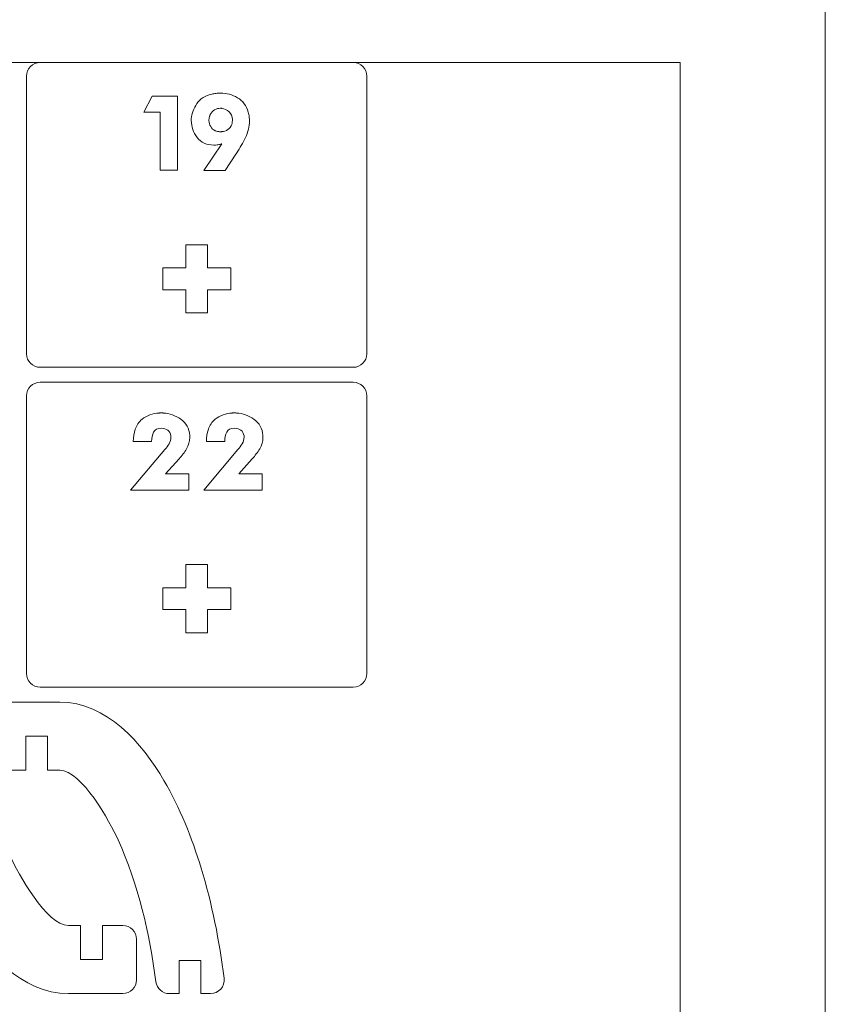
# Model space of a CAD drawing. Header units: millimetres. Extents: x -762 to 758, y -361 to 1446.
# Tile 69 of 150: x 647 to 758, y 197 to 332. Entities that reach past the tile are written whole.
import ezdxf

# ---------------------------------------------------------------- set-up
doc = ezdxf.new("R2010")
doc.units = ezdxf.units.MM
doc.header["$MEASUREMENT"] = 0
doc.layers.add('Layer 1', color=7, linetype='Continuous')

msp = doc.modelspace()

# ---------------------------------------------------------------- linework, layer by layer
at = {"layer": 'Layer 1', "color": 250, "lineweight": 9}
for points, knots in [([(-761.5629, 1446.3852), (-761.5629, 1446.3852), (758.4371, 1446.3852), (758.4371, 1446.3852), (758.4371, 1446.3852), (758.4371, 1446.3852), (758.4371, 36.3852), (758.4371, 36.3852), (758.4371, 36.3852), (758.4371, 36.3852), (-761.5629, 36.3852), (-761.5629, 36.3852), (-761.5629, 36.3852), (-761.5629, 36.3852), (-761.5629, 1446.3852), (-761.5629, 1446.3852)], [0, 0, 0, 0, 0.2, 0.2, 0.2, 0.2, 0.4, 0.4, 0.4, 0.4, 0.6, 0.6, 0.6, 0.6, 1, 1, 1, 1]), ([(650.3123, 326.3852), (649.2796, 326.3852), (648.4373, 325.543), (648.4373, 324.5102), (648.4373, 324.5102), (648.4373, 324.5102), (648.4373, 286.2602), (648.4373, 286.2602), (648.4373, 286.2602), (648.4373, 285.2275), (649.2797, 284.3852), (650.3123, 284.3852), (650.3123, 284.3852), (650.3123, 284.3852), (693.4373, 284.3852), (693.4373, 284.3852), (693.4373, 284.3852), (694.47, 284.3852), (695.3123, 285.2275), (695.3123, 286.2602), (695.3123, 286.2602), (695.3123, 286.2602), (695.3123, 324.5102), (695.3123, 324.5102), (695.3123, 324.5102), (695.3123, 325.5429), (694.47, 326.3852), (693.4373, 326.3852), (693.4373, 326.3852), (693.4373, 326.3852), (650.3123, 326.3852), (650.3123, 326.3852)], [0, 0, 0, 0, 0.11111111, 0.11111111, 0.11111111, 0.11111111, 0.22222222, 0.22222222, 0.22222222, 0.22222222, 0.33333333, 0.33333333, 0.33333333, 0.33333333, 0.44444444, 0.44444444, 0.44444444, 0.44444444, 0.55555556, 0.55555556, 0.55555556, 0.55555556, 0.66666667, 0.66666667, 0.66666667, 0.66666667, 0.77777778, 0.77777778, 0.77777778, 0.77777778, 1, 1, 1, 1]), ([(673.3748, 298.0727), (673.3748, 298.0727), (676.5623, 298.0727), (676.5623, 298.0727), (676.5623, 298.0727), (676.5623, 298.0727), (676.5623, 295.0727), (676.5623, 295.0727), (676.5623, 295.0727), (676.5623, 295.0727), (673.3748, 295.0727), (673.3748, 295.0727), (673.3748, 295.0727), (673.3748, 295.0727), (673.3748, 291.8852), (673.3748, 291.8852), (673.3748, 291.8852), (673.3748, 291.8852), (670.3748, 291.8852), (670.3748, 291.8852), (670.3748, 291.8852), (670.3748, 291.8852), (670.3748, 295.0727), (670.3748, 295.0727), (670.3748, 295.0727), (670.3748, 295.0727), (667.1873, 295.0727), (667.1873, 295.0727), (667.1873, 295.0727), (667.1873, 295.0727), (667.1873, 298.0727), (667.1873, 298.0727), (667.1873, 298.0727), (667.1873, 298.0727), (670.3748, 298.0727), (670.3748, 298.0727), (670.3748, 298.0727), (670.3748, 298.0727), (670.3748, 301.2602), (670.3748, 301.2602), (670.3748, 301.2602), (670.3748, 301.2602), (673.3748, 301.2602), (673.3748, 301.2602), (673.3748, 301.2602), (673.3748, 301.2602), (673.3748, 298.0727), (673.3748, 298.0727)], [0, 0, 0, 0, 0.07692308, 0.07692308, 0.07692308, 0.07692308, 0.15384615, 0.15384615, 0.15384615, 0.15384615, 0.23076923, 0.23076923, 0.23076923, 0.23076923, 0.30769231, 0.30769231, 0.30769231, 0.30769231, 0.38461538, 0.38461538, 0.38461538, 0.38461538, 0.46153846, 0.46153846, 0.46153846, 0.46153846, 0.53846154, 0.53846154, 0.53846154, 0.53846154, 0.61538462, 0.61538462, 0.61538462, 0.61538462, 0.69230769, 0.69230769, 0.69230769, 0.69230769, 0.76923077, 0.76923077, 0.76923077, 0.76923077, 0.84615385, 0.84615385, 0.84615385, 0.84615385, 1, 1, 1, 1]), ([(650.3123, 282.3227), (649.2796, 282.3227), (648.4373, 281.4804), (648.4373, 280.4477), (648.4373, 280.4477), (648.4373, 280.4477), (648.4373, 242.1977), (648.4373, 242.1977), (648.4373, 242.1977), (648.4373, 241.165), (649.2797, 240.3227), (650.3123, 240.3227), (650.3123, 240.3227), (650.3123, 240.3227), (693.4373, 240.3227), (693.4373, 240.3227), (693.4373, 240.3227), (694.47, 240.3227), (695.3123, 241.165), (695.3123, 242.1977), (695.3123, 242.1977), (695.3123, 242.1977), (695.3123, 280.4477), (695.3123, 280.4477), (695.3123, 280.4477), (695.3123, 281.4803), (694.47, 282.3227), (693.4373, 282.3227), (693.4373, 282.3227), (693.4373, 282.3227), (650.3123, 282.3227), (650.3123, 282.3227)], [0, 0, 0, 0, 0.11111111, 0.11111111, 0.11111111, 0.11111111, 0.22222222, 0.22222222, 0.22222222, 0.22222222, 0.33333333, 0.33333333, 0.33333333, 0.33333333, 0.44444444, 0.44444444, 0.44444444, 0.44444444, 0.55555556, 0.55555556, 0.55555556, 0.55555556, 0.66666667, 0.66666667, 0.66666667, 0.66666667, 0.77777778, 0.77777778, 0.77777778, 0.77777778, 1, 1, 1, 1]), ([(673.3748, 254.0102), (673.3748, 254.0102), (676.5623, 254.0102), (676.5623, 254.0102), (676.5623, 254.0102), (676.5623, 254.0102), (676.5623, 251.0102), (676.5623, 251.0102), (676.5623, 251.0102), (676.5623, 251.0102), (673.3748, 251.0102), (673.3748, 251.0102), (673.3748, 251.0102), (673.3748, 251.0102), (673.3748, 247.8227), (673.3748, 247.8227), (673.3748, 247.8227), (673.3748, 247.8227), (670.3748, 247.8227), (670.3748, 247.8227), (670.3748, 247.8227), (670.3748, 247.8227), (670.3748, 251.0102), (670.3748, 251.0102), (670.3748, 251.0102), (670.3748, 251.0102), (667.1873, 251.0102), (667.1873, 251.0102), (667.1873, 251.0102), (667.1873, 251.0102), (667.1873, 254.0102), (667.1873, 254.0102), (667.1873, 254.0102), (667.1873, 254.0102), (670.3748, 254.0102), (670.3748, 254.0102), (670.3748, 254.0102), (670.3748, 254.0102), (670.3748, 257.1977), (670.3748, 257.1977), (670.3748, 257.1977), (670.3748, 257.1977), (673.3748, 257.1977), (673.3748, 257.1977), (673.3748, 257.1977), (673.3748, 257.1977), (673.3748, 254.0102), (673.3748, 254.0102)], [0, 0, 0, 0, 0.07692308, 0.07692308, 0.07692308, 0.07692308, 0.15384615, 0.15384615, 0.15384615, 0.15384615, 0.23076923, 0.23076923, 0.23076923, 0.23076923, 0.30769231, 0.30769231, 0.30769231, 0.30769231, 0.38461538, 0.38461538, 0.38461538, 0.38461538, 0.46153846, 0.46153846, 0.46153846, 0.46153846, 0.53846154, 0.53846154, 0.53846154, 0.53846154, 0.61538462, 0.61538462, 0.61538462, 0.61538462, 0.69230769, 0.69230769, 0.69230769, 0.69230769, 0.76923077, 0.76923077, 0.76923077, 0.76923077, 0.84615385, 0.84615385, 0.84615385, 0.84615385, 1, 1, 1, 1]), ([(634.7705, 238.2602), (634.7705, 238.2602), (633.4382, 238.2602), (633.4382, 238.2602), (633.4382, 238.2602), (632.3028, 238.2602), (631.4385, 237.283), (631.5771, 236.156), (631.5771, 236.156), (632.2089, 231.0209), (633.2184, 225.9096), (634.729, 220.9583), (634.729, 220.9583), (635.9994, 216.7946), (637.6412, 212.6646), (639.8443, 208.902), (639.8443, 208.902), (642.8489, 203.7703), (647.7332, 198.0931), (654.2014, 198.0931), (654.2014, 198.0931), (654.2014, 198.0931), (661.7014, 198.0931), (661.7014, 198.0931), (661.7014, 198.0931), (662.7342, 198.0931), (663.5764, 198.9354), (663.5764, 199.9681), (663.5764, 199.9681), (663.5764, 199.9681), (663.5764, 205.5931), (663.5764, 205.5931), (663.5764, 205.5931), (663.5764, 206.6259), (662.7342, 207.4681), (661.7014, 207.4681), (661.7014, 207.4681), (661.7014, 207.4681), (658.8889, 207.4681), (658.8889, 207.4681), (658.8889, 207.4681), (658.8889, 207.4681), (658.8889, 202.7806), (658.8889, 202.7806), (658.8889, 202.7806), (658.8889, 202.7806), (655.8889, 202.7806), (655.8889, 202.7806), (655.8889, 202.7806), (655.8889, 202.7806), (655.8889, 207.4681), (655.8889, 207.4681), (655.8889, 207.4681), (655.8889, 207.4681), (654.2014, 207.4681), (654.2014, 207.4681), (654.2014, 207.4681), (651.1901, 207.4681), (647.2735, 214.637), (646.1645, 217.0768), (646.1645, 217.0768), (643.3845, 223.1926), (641.8199, 229.9818), (640.9621, 236.6253), (640.9621, 236.6253), (640.8406, 237.5658), (640.0509, 238.2602), (639.1026, 238.2602), (639.1026, 238.2602), (639.1026, 238.2602), (637.7705, 238.2602), (637.7705, 238.2602), (637.7705, 238.2602), (637.7705, 238.2602), (637.7705, 233.7182), (637.7705, 233.7182), (637.7705, 233.7182), (637.7705, 233.7182), (634.7705, 233.7182), (634.7705, 233.7182), (634.7705, 233.7182), (634.7705, 233.7182), (634.7705, 238.2602), (634.7705, 238.2602)], [0, 0, 0, 0, 0.04545455, 0.04545455, 0.04545455, 0.04545455, 0.09090909, 0.09090909, 0.09090909, 0.09090909, 0.13636364, 0.13636364, 0.13636364, 0.13636364, 0.18181818, 0.18181818, 0.18181818, 0.18181818, 0.22727273, 0.22727273, 0.22727273, 0.22727273, 0.27272727, 0.27272727, 0.27272727, 0.27272727, 0.31818182, 0.31818182, 0.31818182, 0.31818182, 0.36363636, 0.36363636, 0.36363636, 0.36363636, 0.40909091, 0.40909091, 0.40909091, 0.40909091, 0.45454545, 0.45454545, 0.45454545, 0.45454545, 0.5, 0.5, 0.5, 0.5, 0.54545455, 0.54545455, 0.54545455, 0.54545455, 0.59090909, 0.59090909, 0.59090909, 0.59090909, 0.63636364, 0.63636364, 0.63636364, 0.63636364, 0.68181818, 0.68181818, 0.68181818, 0.68181818, 0.72727273, 0.72727273, 0.72727273, 0.72727273, 0.77272727, 0.77272727, 0.77272727, 0.77272727, 0.81818182, 0.81818182, 0.81818182, 0.81818182, 0.86363636, 0.86363636, 0.86363636, 0.86363636, 0.90909091, 0.90909091, 0.90909091, 0.90909091, 1, 1, 1, 1]), ([(672.4416, 198.0931), (672.4416, 198.0931), (673.7739, 198.0931), (673.7739, 198.0931), (673.7739, 198.0931), (674.9093, 198.0931), (675.7737, 199.0703), (675.635, 200.1973), (675.635, 200.1973), (675.0033, 205.3324), (673.9938, 210.4437), (672.4832, 215.395), (672.4832, 215.395), (671.2128, 219.5587), (669.5709, 223.6887), (667.3679, 227.4513), (667.3679, 227.4513), (664.3633, 232.583), (659.479, 238.2602), (653.0107, 238.2602), (653.0107, 238.2602), (653.0107, 238.2602), (645.5107, 238.2602), (645.5107, 238.2602), (645.5107, 238.2602), (644.478, 238.2602), (643.6357, 237.4179), (643.6357, 236.3852), (643.6357, 236.3852), (643.6357, 236.3852), (643.6357, 230.7602), (643.6357, 230.7602), (643.6357, 230.7602), (643.6357, 229.7274), (644.478, 228.8852), (645.5107, 228.8852), (645.5107, 228.8852), (645.5107, 228.8852), (648.3232, 228.8852), (648.3232, 228.8852), (648.3232, 228.8852), (648.3232, 228.8852), (648.3232, 233.5727), (648.3232, 233.5727), (648.3232, 233.5727), (648.3232, 233.5727), (651.3232, 233.5727), (651.3232, 233.5727), (651.3232, 233.5727), (651.3232, 233.5727), (651.3232, 228.8852), (651.3232, 228.8852), (651.3232, 228.8852), (651.3232, 228.8852), (653.0107, 228.8852), (653.0107, 228.8852), (653.0107, 228.8852), (656.0221, 228.8852), (659.9387, 221.7163), (661.0476, 219.2765), (661.0476, 219.2765), (663.8277, 213.1607), (665.3923, 206.3715), (666.2501, 199.728), (666.2501, 199.728), (666.3715, 198.7875), (667.1613, 198.0931), (668.1095, 198.0931), (668.1095, 198.0931), (668.1095, 198.0931), (669.4416, 198.0931), (669.4416, 198.0931), (669.4416, 198.0931), (669.4416, 198.0931), (669.4416, 202.6351), (669.4416, 202.6351), (669.4416, 202.6351), (669.4416, 202.6351), (672.4416, 202.6351), (672.4416, 202.6351), (672.4416, 202.6351), (672.4416, 202.6351), (672.4416, 198.0931), (672.4416, 198.0931)], [0, 0, 0, 0, 0.04545455, 0.04545455, 0.04545455, 0.04545455, 0.09090909, 0.09090909, 0.09090909, 0.09090909, 0.13636364, 0.13636364, 0.13636364, 0.13636364, 0.18181818, 0.18181818, 0.18181818, 0.18181818, 0.22727273, 0.22727273, 0.22727273, 0.22727273, 0.27272727, 0.27272727, 0.27272727, 0.27272727, 0.31818182, 0.31818182, 0.31818182, 0.31818182, 0.36363636, 0.36363636, 0.36363636, 0.36363636, 0.40909091, 0.40909091, 0.40909091, 0.40909091, 0.45454545, 0.45454545, 0.45454545, 0.45454545, 0.5, 0.5, 0.5, 0.5, 0.54545455, 0.54545455, 0.54545455, 0.54545455, 0.59090909, 0.59090909, 0.59090909, 0.59090909, 0.63636364, 0.63636364, 0.63636364, 0.63636364, 0.68181818, 0.68181818, 0.68181818, 0.68181818, 0.72727273, 0.72727273, 0.72727273, 0.72727273, 0.77272727, 0.77272727, 0.77272727, 0.77272727, 0.81818182, 0.81818182, 0.81818182, 0.81818182, 0.86363636, 0.86363636, 0.86363636, 0.86363636, 0.90909091, 0.90909091, 0.90909091, 0.90909091, 1, 1, 1, 1])]:
    msp.add_open_spline(points, degree=3, knots=knots, dxfattribs=at)
at = {"layer": 'Layer 1', "color": 240, "lineweight": 9}
msp.add_open_spline([(258.4371, 326.3852), (258.4371, 326.3852), (738.4371, 326.3852), (738.4371, 326.3852), (738.4371, 326.3852), (738.4371, 326.3852), (738.4371, 56.3852), (738.4371, 56.3852), (738.4371, 56.3852), (738.4371, 56.3852), (258.4371, 56.3852), (258.4371, 56.3852), (258.4371, 56.3852), (258.4371, 56.3852), (258.4371, 326.3852), (258.4371, 326.3852)], degree=3, knots=[0, 0, 0, 0, 0.2, 0.2, 0.2, 0.2, 0.4, 0.4, 0.4, 0.4, 0.6, 0.6, 0.6, 0.6, 1, 1, 1, 1], dxfattribs=at)
at = {"layer": 'Layer 1', "color": 114, "lineweight": 9}
for points, knots in [([(669.2124, 311.5335), (669.2124, 311.5335), (666.8312, 311.5335), (666.8312, 311.5335), (666.8312, 311.5335), (666.8312, 311.5335), (666.8312, 319.5372), (666.8312, 319.5372), (666.8312, 319.5372), (666.8312, 319.5372), (664.6153, 319.5372), (664.6153, 319.5372), (664.6153, 319.5372), (664.6153, 319.5372), (665.7398, 321.7696), (665.7398, 321.7696), (665.7398, 321.7696), (665.7398, 321.7696), (669.2124, 321.7696), (669.2124, 321.7696), (669.2124, 321.7696), (669.2124, 321.7696), (669.2124, 311.5335), (669.2124, 311.5335)], [0, 0, 0, 0, 0.14285714, 0.14285714, 0.14285714, 0.14285714, 0.28571429, 0.28571429, 0.28571429, 0.28571429, 0.42857143, 0.42857143, 0.42857143, 0.42857143, 0.57142857, 0.57142857, 0.57142857, 0.57142857, 0.71428571, 0.71428571, 0.71428571, 0.71428571, 1, 1, 1, 1]), ([(675.3309, 315.1715), (675.2978, 315.1605), (675.2647, 315.1523), (675.2316, 315.1467), (675.2316, 315.1467), (675.1986, 315.1412), (675.1655, 315.1385), (675.1325, 315.1385), (675.1325, 315.1385), (674.9781, 315.0943), (674.8237, 315.0612), (674.6694, 315.0392), (674.6694, 315.0392), (674.5151, 315.0172), (674.3718, 315.0061), (674.2395, 315.0061), (674.2395, 315.0061), (673.2363, 315.0061), (672.4673, 315.3562), (671.9327, 316.0562), (671.9327, 316.0562), (671.398, 316.7562), (671.1306, 317.5362), (671.1306, 318.3961), (671.1306, 318.3961), (671.1306, 318.4403), (671.1306, 318.4816), (671.1306, 318.5202), (671.1306, 318.5202), (671.1306, 318.5588), (671.1306, 318.6001), (671.1306, 318.6442), (671.1306, 318.6442), (671.1858, 319.3828), (671.4421, 320.0773), (671.8996, 320.7278), (671.8996, 320.7278), (672.3571, 321.3782), (673.0378, 321.8137), (673.9418, 322.0342), (673.9418, 322.0342), (674.1403, 322.0782), (674.3387, 322.1113), (674.5371, 322.1334), (674.5371, 322.1334), (674.7356, 322.1554), (674.9395, 322.1665), (675.149, 322.1665), (675.149, 322.1665), (675.9979, 322.1665), (676.7861, 321.9542), (677.5137, 321.5298), (677.5137, 321.5298), (678.2413, 321.1054), (678.7264, 320.4412), (678.9689, 319.5372), (678.9689, 319.5372), (679.002, 319.438), (679.0295, 319.3304), (679.0516, 319.2147), (679.0516, 319.2147), (679.0736, 319.099), (679.0902, 318.9859), (679.1012, 318.8757), (679.1012, 318.8757), (679.1122, 318.7875), (679.1205, 318.6993), (679.126, 318.6111), (679.126, 318.6111), (679.1315, 318.523), (679.1343, 318.4403), (679.1343, 318.363), (679.1343, 318.363), (679.1343, 317.5693), (678.9524, 316.8004), (678.5885, 316.0562), (678.5885, 316.0562), (678.2248, 315.3121), (677.8279, 314.6037), (677.3979, 313.9313), (677.3979, 313.9313), (677.3759, 313.8982), (677.3539, 313.8652), (677.3318, 313.8321), (677.3318, 313.8321), (677.3098, 313.799), (677.2877, 313.7659), (677.2656, 313.7329), (677.2656, 313.7329), (677.2656, 313.7329), (675.8105, 311.5004), (675.8105, 311.5004), (675.8105, 311.5004), (675.8105, 311.5004), (672.867, 311.5004), (672.867, 311.5004), (672.867, 311.5004), (672.867, 311.5004), (675.3309, 315.1715), (675.3309, 315.1715)], [0, 0, 0, 0, 0.03846154, 0.03846154, 0.03846154, 0.03846154, 0.07692308, 0.07692308, 0.07692308, 0.07692308, 0.11538462, 0.11538462, 0.11538462, 0.11538462, 0.15384615, 0.15384615, 0.15384615, 0.15384615, 0.19230769, 0.19230769, 0.19230769, 0.19230769, 0.23076923, 0.23076923, 0.23076923, 0.23076923, 0.26923077, 0.26923077, 0.26923077, 0.26923077, 0.30769231, 0.30769231, 0.30769231, 0.30769231, 0.34615385, 0.34615385, 0.34615385, 0.34615385, 0.38461538, 0.38461538, 0.38461538, 0.38461538, 0.42307692, 0.42307692, 0.42307692, 0.42307692, 0.46153846, 0.46153846, 0.46153846, 0.46153846, 0.5, 0.5, 0.5, 0.5, 0.53846154, 0.53846154, 0.53846154, 0.53846154, 0.57692308, 0.57692308, 0.57692308, 0.57692308, 0.61538462, 0.61538462, 0.61538462, 0.61538462, 0.65384615, 0.65384615, 0.65384615, 0.65384615, 0.69230769, 0.69230769, 0.69230769, 0.69230769, 0.73076923, 0.73076923, 0.73076923, 0.73076923, 0.76923077, 0.76923077, 0.76923077, 0.76923077, 0.80769231, 0.80769231, 0.80769231, 0.80769231, 0.84615385, 0.84615385, 0.84615385, 0.84615385, 0.88461538, 0.88461538, 0.88461538, 0.88461538, 0.92307692, 0.92307692, 0.92307692, 0.92307692, 1, 1, 1, 1]), ([(674.4214, 316.9905), (674.4765, 316.9685), (674.5399, 316.9465), (674.6116, 316.9244), (674.6116, 316.9244), (674.6832, 316.9023), (674.7576, 316.8858), (674.8348, 316.8747), (674.8348, 316.8747), (674.8899, 316.8638), (674.945, 316.8555), (675.0002, 316.85), (675.0002, 316.85), (675.0553, 316.8445), (675.1104, 316.8417), (675.1655, 316.8417), (675.1655, 316.8417), (675.1986, 316.8417), (675.2289, 316.8417), (675.2565, 316.8417), (675.2565, 316.8417), (675.284, 316.8417), (675.3143, 316.8472), (675.3474, 316.8582), (675.3474, 316.8582), (675.6341, 316.8803), (675.9096, 316.9767), (676.1743, 317.1477), (676.1743, 317.1477), (676.4389, 317.3186), (676.6152, 317.5527), (676.7034, 317.8504), (676.7034, 317.8504), (676.7255, 317.9717), (676.7475, 318.0902), (676.7696, 318.206), (676.7696, 318.206), (676.7916, 318.3217), (676.8026, 318.4292), (676.8026, 318.5284), (676.8026, 318.5284), (676.8026, 318.9694), (676.6483, 319.3277), (676.3396, 319.6033), (676.3396, 319.6033), (676.031, 319.8789), (675.6892, 320.0333), (675.3143, 320.0664), (675.3143, 320.0664), (675.2923, 320.0773), (675.2675, 320.0829), (675.24, 320.0829), (675.24, 320.0829), (675.2124, 320.0829), (675.182, 320.0829), (675.149, 320.0829), (675.149, 320.0829), (674.8734, 320.0829), (674.606, 320.0112), (674.347, 319.8679), (674.347, 319.8679), (674.0879, 319.7246), (673.8867, 319.5096), (673.7434, 319.223), (673.7434, 319.223), (673.7324, 319.2119), (673.7241, 319.1982), (673.7186, 319.1817), (673.7186, 319.1817), (673.7131, 319.1651), (673.7104, 319.1458), (673.7104, 319.1237), (673.7104, 319.1237), (673.6882, 319.0797), (673.669, 319.0301), (673.6524, 318.9749), (673.6524, 318.9749), (673.6359, 318.9198), (673.6221, 318.8647), (673.6111, 318.8096), (673.6111, 318.8096), (673.6001, 318.7434), (673.589, 318.68), (673.5781, 318.6193), (673.5781, 318.6193), (673.567, 318.5588), (673.5615, 318.5008), (673.5615, 318.4457), (673.5615, 318.4457), (673.5615, 318.4347), (673.5615, 318.421), (673.5615, 318.4044), (673.5615, 318.4044), (673.5615, 318.3879), (673.5615, 318.3741), (673.5615, 318.363), (673.5615, 318.363), (673.5725, 318.0764), (673.6524, 317.8063), (673.8013, 317.5527), (673.8013, 317.5527), (673.9501, 317.2992), (674.1568, 317.1118), (674.4214, 316.9905)], [0, 0, 0, 0, 0.03703704, 0.03703704, 0.03703704, 0.03703704, 0.07407407, 0.07407407, 0.07407407, 0.07407407, 0.11111111, 0.11111111, 0.11111111, 0.11111111, 0.14814815, 0.14814815, 0.14814815, 0.14814815, 0.18518519, 0.18518519, 0.18518519, 0.18518519, 0.22222222, 0.22222222, 0.22222222, 0.22222222, 0.25925926, 0.25925926, 0.25925926, 0.25925926, 0.2962963, 0.2962963, 0.2962963, 0.2962963, 0.33333333, 0.33333333, 0.33333333, 0.33333333, 0.37037037, 0.37037037, 0.37037037, 0.37037037, 0.40740741, 0.40740741, 0.40740741, 0.40740741, 0.44444444, 0.44444444, 0.44444444, 0.44444444, 0.48148148, 0.48148148, 0.48148148, 0.48148148, 0.51851852, 0.51851852, 0.51851852, 0.51851852, 0.55555556, 0.55555556, 0.55555556, 0.55555556, 0.59259259, 0.59259259, 0.59259259, 0.59259259, 0.62962963, 0.62962963, 0.62962963, 0.62962963, 0.66666667, 0.66666667, 0.66666667, 0.66666667, 0.7037037, 0.7037037, 0.7037037, 0.7037037, 0.74074074, 0.74074074, 0.74074074, 0.74074074, 0.77777778, 0.77777778, 0.77777778, 0.77777778, 0.81481481, 0.81481481, 0.81481481, 0.81481481, 0.85185185, 0.85185185, 0.85185185, 0.85185185, 0.88888889, 0.88888889, 0.88888889, 0.88888889, 0.92592593, 0.92592593, 0.92592593, 0.92592593, 1, 1, 1, 1]), ([(670.7999, 267.4379), (670.7999, 267.4379), (662.7632, 267.4379), (662.7632, 267.4379), (662.7632, 267.4379), (662.7632, 267.4379), (667.4761, 273.0438), (667.4761, 273.0438), (667.4761, 273.0438), (667.4871, 273.0547), (667.4954, 273.0631), (667.5009, 273.0685), (667.5009, 273.0685), (667.5064, 273.0741), (667.5147, 273.0823), (667.5257, 273.0934), (667.5257, 273.0934), (667.7241, 273.3139), (667.906, 273.5702), (668.0714, 273.8623), (668.0714, 273.8623), (668.2368, 274.1544), (668.3194, 274.4494), (668.3194, 274.747), (668.3194, 274.747), (668.3194, 274.747), (668.3194, 274.962), (668.3194, 274.962), (668.3194, 274.962), (668.2643, 275.2817), (668.1183, 275.5325), (667.8813, 275.7144), (667.8813, 275.7144), (667.6443, 275.8963), (667.3658, 275.9873), (667.0461, 275.9873), (667.0461, 275.9873), (666.4729, 275.9873), (666.1036, 275.8054), (665.9382, 275.4415), (665.9382, 275.4415), (665.7728, 275.0778), (665.6792, 274.6588), (665.657, 274.1848), (665.657, 274.1848), (665.657, 274.1848), (663.1435, 274.1848), (663.1435, 274.1848), (663.1435, 274.1848), (663.1546, 274.7691), (663.2455, 275.3286), (663.4164, 275.8632), (663.4164, 275.8632), (663.5872, 276.3979), (663.9042, 276.8582), (664.3672, 277.2441), (664.3672, 277.2441), (664.6759, 277.4976), (665.0342, 277.696), (665.4421, 277.8394), (665.4421, 277.8394), (665.85, 277.9826), (666.2634, 278.0653), (666.6824, 278.0874), (666.6824, 278.0874), (666.7264, 278.0984), (666.776, 278.1039), (666.8312, 278.1039), (666.8312, 278.1039), (666.8863, 278.1039), (666.9359, 278.1039), (666.98, 278.1039), (666.98, 278.1039), (667.0241, 278.1039), (667.071, 278.1039), (667.1206, 278.1039), (667.1206, 278.1039), (667.1702, 278.1039), (667.2226, 278.0984), (667.2777, 278.0874), (667.2777, 278.0874), (668.1485, 278.0323), (668.9534, 277.7429), (669.6919, 277.2192), (669.6919, 277.2192), (670.4306, 276.6955), (670.8385, 275.9542), (670.9157, 274.9951), (670.9157, 274.9951), (670.9157, 274.9951), (670.9157, 274.7305), (670.9157, 274.7305), (670.9157, 274.7305), (670.9157, 274.1682), (670.7696, 273.6418), (670.4775, 273.1512), (670.4775, 273.1512), (670.1854, 272.6607), (669.8464, 272.2059), (669.4605, 271.787), (669.4605, 271.787), (669.4605, 271.787), (667.5919, 269.6869), (667.5919, 269.6869), (667.5919, 269.6869), (667.5919, 269.6869), (670.7999, 269.6869), (670.7999, 269.6869), (670.7999, 269.6869), (670.7999, 269.6869), (670.7999, 267.4379), (670.7999, 267.4379)], [0, 0, 0, 0, 0.03448276, 0.03448276, 0.03448276, 0.03448276, 0.06896552, 0.06896552, 0.06896552, 0.06896552, 0.10344828, 0.10344828, 0.10344828, 0.10344828, 0.13793103, 0.13793103, 0.13793103, 0.13793103, 0.17241379, 0.17241379, 0.17241379, 0.17241379, 0.20689655, 0.20689655, 0.20689655, 0.20689655, 0.24137931, 0.24137931, 0.24137931, 0.24137931, 0.27586207, 0.27586207, 0.27586207, 0.27586207, 0.31034483, 0.31034483, 0.31034483, 0.31034483, 0.34482759, 0.34482759, 0.34482759, 0.34482759, 0.37931034, 0.37931034, 0.37931034, 0.37931034, 0.4137931, 0.4137931, 0.4137931, 0.4137931, 0.44827586, 0.44827586, 0.44827586, 0.44827586, 0.48275862, 0.48275862, 0.48275862, 0.48275862, 0.51724138, 0.51724138, 0.51724138, 0.51724138, 0.55172414, 0.55172414, 0.55172414, 0.55172414, 0.5862069, 0.5862069, 0.5862069, 0.5862069, 0.62068966, 0.62068966, 0.62068966, 0.62068966, 0.65517241, 0.65517241, 0.65517241, 0.65517241, 0.68965517, 0.68965517, 0.68965517, 0.68965517, 0.72413793, 0.72413793, 0.72413793, 0.72413793, 0.75862069, 0.75862069, 0.75862069, 0.75862069, 0.79310345, 0.79310345, 0.79310345, 0.79310345, 0.82758621, 0.82758621, 0.82758621, 0.82758621, 0.86206897, 0.86206897, 0.86206897, 0.86206897, 0.89655172, 0.89655172, 0.89655172, 0.89655172, 0.93103448, 0.93103448, 0.93103448, 0.93103448, 1, 1, 1, 1]), ([(680.8706, 267.4379), (680.8706, 267.4379), (672.8339, 267.4379), (672.8339, 267.4379), (672.8339, 267.4379), (672.8339, 267.4379), (677.5468, 273.0438), (677.5468, 273.0438), (677.5468, 273.0438), (677.5579, 273.0547), (677.5661, 273.0631), (677.5716, 273.0685), (677.5716, 273.0685), (677.5772, 273.0741), (677.5854, 273.0823), (677.5964, 273.0934), (677.5964, 273.0934), (677.7949, 273.3139), (677.9767, 273.5702), (678.1421, 273.8623), (678.1421, 273.8623), (678.3075, 274.1544), (678.3902, 274.4494), (678.3902, 274.747), (678.3902, 274.747), (678.3902, 274.747), (678.3902, 274.962), (678.3902, 274.962), (678.3902, 274.962), (678.335, 275.2817), (678.189, 275.5325), (677.952, 275.7144), (677.952, 275.7144), (677.715, 275.8963), (677.4365, 275.9873), (677.1169, 275.9873), (677.1169, 275.9873), (676.5436, 275.9873), (676.1743, 275.8054), (676.0089, 275.4415), (676.0089, 275.4415), (675.8435, 275.0778), (675.7499, 274.6588), (675.7278, 274.1848), (675.7278, 274.1848), (675.7278, 274.1848), (673.2142, 274.1848), (673.2142, 274.1848), (673.2142, 274.1848), (673.2253, 274.7691), (673.3162, 275.3286), (673.4871, 275.8632), (673.4871, 275.8632), (673.658, 276.3979), (673.9749, 276.8582), (674.438, 277.2441), (674.438, 277.2441), (674.7467, 277.4976), (675.1049, 277.696), (675.5128, 277.8394), (675.5128, 277.8394), (675.9207, 277.9826), (676.3341, 278.0653), (676.7531, 278.0874), (676.7531, 278.0874), (676.7972, 278.0984), (676.8468, 278.1039), (676.9019, 278.1039), (676.9019, 278.1039), (676.957, 278.1039), (677.0066, 278.1039), (677.0508, 278.1039), (677.0508, 278.1039), (677.0948, 278.1039), (677.1417, 278.1039), (677.1913, 278.1039), (677.1913, 278.1039), (677.2409, 278.1039), (677.2933, 278.0984), (677.3484, 278.0874), (677.3484, 278.0874), (678.2193, 278.0323), (679.0241, 277.7429), (679.7627, 277.2192), (679.7627, 277.2192), (680.5013, 276.6955), (680.9092, 275.9542), (680.9864, 274.9951), (680.9864, 274.9951), (680.9864, 274.9951), (680.9864, 274.7305), (680.9864, 274.7305), (680.9864, 274.7305), (680.9864, 274.1682), (680.8403, 273.6418), (680.5482, 273.1512), (680.5482, 273.1512), (680.2561, 272.6607), (679.9171, 272.2059), (679.5312, 271.787), (679.5312, 271.787), (679.5312, 271.787), (677.6626, 269.6869), (677.6626, 269.6869), (677.6626, 269.6869), (677.6626, 269.6869), (680.8706, 269.6869), (680.8706, 269.6869), (680.8706, 269.6869), (680.8706, 269.6869), (680.8706, 267.4379), (680.8706, 267.4379)], [0, 0, 0, 0, 0.03448276, 0.03448276, 0.03448276, 0.03448276, 0.06896552, 0.06896552, 0.06896552, 0.06896552, 0.10344828, 0.10344828, 0.10344828, 0.10344828, 0.13793103, 0.13793103, 0.13793103, 0.13793103, 0.17241379, 0.17241379, 0.17241379, 0.17241379, 0.20689655, 0.20689655, 0.20689655, 0.20689655, 0.24137931, 0.24137931, 0.24137931, 0.24137931, 0.27586207, 0.27586207, 0.27586207, 0.27586207, 0.31034483, 0.31034483, 0.31034483, 0.31034483, 0.34482759, 0.34482759, 0.34482759, 0.34482759, 0.37931034, 0.37931034, 0.37931034, 0.37931034, 0.4137931, 0.4137931, 0.4137931, 0.4137931, 0.44827586, 0.44827586, 0.44827586, 0.44827586, 0.48275862, 0.48275862, 0.48275862, 0.48275862, 0.51724138, 0.51724138, 0.51724138, 0.51724138, 0.55172414, 0.55172414, 0.55172414, 0.55172414, 0.5862069, 0.5862069, 0.5862069, 0.5862069, 0.62068966, 0.62068966, 0.62068966, 0.62068966, 0.65517241, 0.65517241, 0.65517241, 0.65517241, 0.68965517, 0.68965517, 0.68965517, 0.68965517, 0.72413793, 0.72413793, 0.72413793, 0.72413793, 0.75862069, 0.75862069, 0.75862069, 0.75862069, 0.79310345, 0.79310345, 0.79310345, 0.79310345, 0.82758621, 0.82758621, 0.82758621, 0.82758621, 0.86206897, 0.86206897, 0.86206897, 0.86206897, 0.89655172, 0.89655172, 0.89655172, 0.89655172, 0.93103448, 0.93103448, 0.93103448, 0.93103448, 1, 1, 1, 1])]:
    msp.add_open_spline(points, degree=3, knots=knots, dxfattribs=at)

doc.saveas('drawing.dxf')
